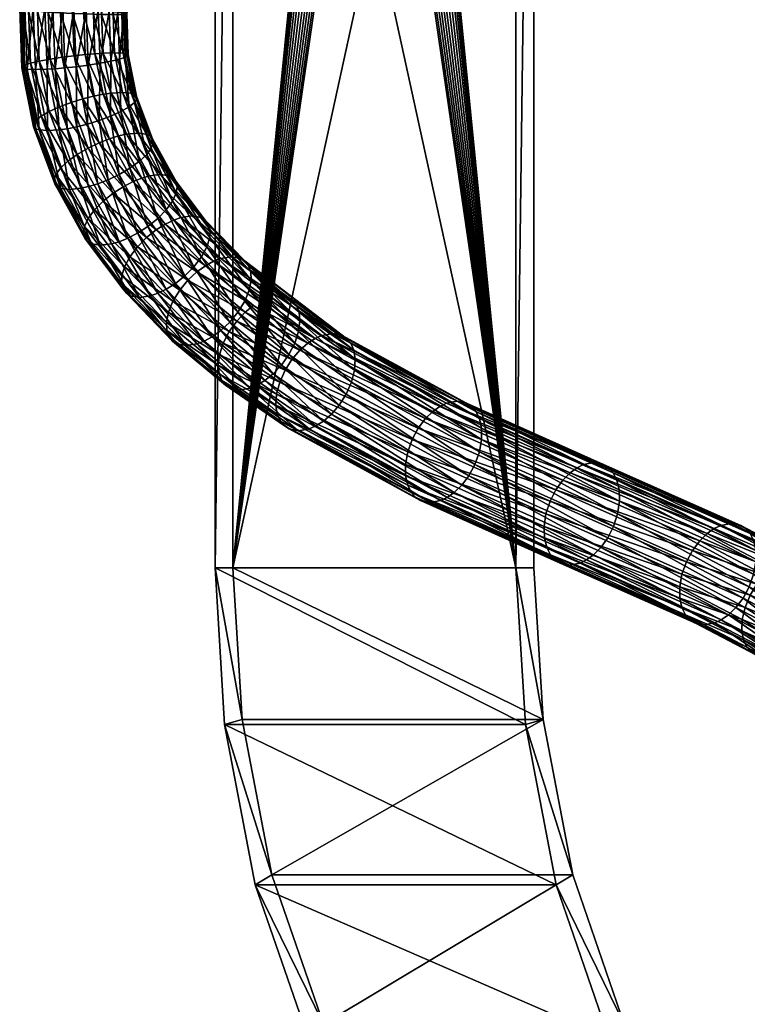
# Model space of a CAD drawing. Header units: centimetres. Extents: x 4.7 to 25.7, y -10.6 to 65.8.
# Tile 55 of 256: x 6.4 to 9.1, y -6.5 to -2.9. Entities that reach past the tile are written whole.
import ezdxf

# ---------------------------------------------------------------- set-up
doc = ezdxf.new("R2010")
doc.units = ezdxf.units.CM
doc.layers.add('6547', color=7, linetype='Continuous', true_color=0xe59ad7)
doc.layers.add('6571', color=7, linetype='Continuous', true_color=0x1bb158)

msp = doc.modelspace()

# ---------------------------------------------------------------- meshes
at = {"layer": '6547', "color": 254, "true_color": 0xcad1ee}
mesh = msp.add_polyface(dxfattribs=at)
corners = [(7.0884, 0.2074, 48.789), (8.2068, -4.9126, 47.7894), (7.0884, -4.9126, 48.789), (7.7576, -0.4499, 48.1909), (7.7594, -0.4226, 48.1893), (7.7516, -0.4778, 48.1963), (7.7412, -0.5047, 48.2055), (7.7267, -0.5287, 48.2185), (7.7088, -0.5481, 48.2345), (7.6888, -0.5621, 48.2524), (7.668, -0.5701, 48.271), (7.6476, -0.5726, 48.2892), (7.6273, -0.5701, 48.3074), (7.6064, -0.5621, 48.326), (7.5864, -0.5481, 48.3439), (7.5685, -0.5287, 48.3599), (8.2734, 0.2074, 47.864), (7.1551, -4.9126, 48.8636), (8.2734, -4.9126, 47.864), (7.6103, -0.4778, 48.4567), (7.6043, -0.4499, 48.4621), (7.6206, -0.5047, 48.4474), (7.6352, -0.5287, 48.4345), (7.6531, -0.5481, 48.4185), (7.6731, -0.5621, 48.4006), (7.6939, -0.5701, 48.382), (7.7143, -0.5726, 48.3638), (7.7346, -0.5701, 48.3456), (7.7554, -0.5621, 48.327), (7.7754, -0.5481, 48.3091), (7.7933, -0.5287, 48.2931), (8.2424, -5.4949, 47.8292), (8.3079, -5.4767, 47.9026), (8.4185, -6.0537, 48.0263), (8.2068, -4.9126, 47.7894), (8.2734, -4.9126, 47.864), (8.2734, 0.2074, 47.864), (7.1895, -5.4767, 48.9022), (7.124, -5.4949, 48.8288), (7.3001, -6.0537, 49.0259), (7.0884, -4.9126, 48.789), (7.1551, -4.9126, 48.8636), (7.1551, 0.2074, 48.8636), (8.2424, -5.4949, 47.8292), (7.0884, -4.9126, 48.789), (8.2068, -4.9126, 47.7894), (7.124, -5.4949, 48.8288), (8.3565, -6.0905, 47.9569), (7.1551, -4.9126, 48.8636), (8.3079, -5.4767, 47.9026), (8.2734, -4.9126, 47.864), (7.1895, -5.4767, 48.9022), (7.3001, -6.0537, 49.0259)]
mesh.append_faces([[corners[k] for k in face] for face in [(0, 1, 2), (1, 3, 4), (1, 5, 3), (1, 6, 5), (1, 7, 6), (1, 8, 7), (1, 9, 8), (1, 10, 9), (1, 11, 10), (1, 12, 11), (1, 13, 12), (1, 14, 13), (1, 15, 14), (16, 17, 18), (17, 19, 20), (17, 21, 19), (17, 22, 21), (17, 23, 22), (17, 24, 23), (17, 25, 24), (17, 26, 25), (17, 27, 26), (17, 28, 27), (17, 29, 28), (17, 30, 29), (31, 32, 33), (34, 32, 31), (34, 35, 32), (34, 36, 35), (37, 38, 39), (37, 40, 38), (41, 40, 37), (42, 40, 41), (43, 44, 45), (46, 43, 47), (44, 43, 46), (48, 49, 50), (49, 51, 52), (49, 48, 51)]], dxfattribs={"color": 254})
mesh = msp.add_polyface(dxfattribs=at)
corners = [(8.2068, -4.9126, 47.7894), (7.7576, -0.3953, 48.1909), (8.2068, 0.2074, 47.7894), (7.7594, -0.4226, 48.1893), (7.0884, 0.2074, 48.789), (7.5685, -0.5287, 48.3599), (7.1551, -4.9126, 48.8636), (7.6043, -0.3953, 48.4621), (7.1551, 0.2074, 48.8636), (7.6024, -0.4226, 48.4637), (7.6043, -0.4499, 48.4621), (8.2734, 0.2074, 47.864), (7.7933, -0.5287, 48.2931), (8.2734, 0.2074, 47.864), (8.2068, -4.9126, 47.7894), (8.2068, 0.2074, 47.7894), (7.0884, -4.9126, 48.789), (7.1551, 0.2074, 48.8636), (7.0884, 0.2074, 48.789), (11.0919, -1.355, 47.9321), (10.9387, -1.194, 47.8204), (10.9264, -1.1991, 47.8329), (10.8935, -1.1736, 47.9383), (11.0427, -1.2997, 48.0383), (11.0535, -1.3243, 48.0342), (11.0801, -1.3575, 47.9472), (10.915, -1.202, 47.8483), (11.0696, -1.357, 47.9644), (10.9051, -1.202, 47.8659), (11.0613, -1.353, 47.9828), (10.8977, -1.1989, 47.8848), (11.0557, -1.3459, 48.0013), (10.8932, -1.1928, 47.904), (11.0532, -1.336, 48.0187), (10.8919, -1.1841, 47.9221), (10.8853, -1.2707, 47.7765), (11.0823, -1.4228, 47.8548), (11.0575, -1.4329, 47.8797), (10.9098, -1.2603, 47.7514), (10.8195, -1.2196, 47.9873), (10.9727, -1.3342, 48.1009), (10.8208, -1.1897, 48.0107), (10.9807, -1.3715, 48.0839), (11.1311, -1.4633, 48.2068), (10.98, -1.3949, 48.053), (10.8162, -1.2407, 47.9549), (11.1485, -1.53, 48.167), (10.9851, -1.4146, 48.0182), (10.8188, -1.258, 47.9186), (10.9962, -1.4289, 47.9812), (10.8277, -1.2703, 47.8803), (11.0129, -1.4368, 47.9444), (10.8426, -1.2765, 47.8424), (11.0339, -1.438, 47.9099), (10.8623, -1.2764, 47.8071), (10.9217, -0.981, 48.2387), (10.9727, -1.3342, 48.1009), (11.1311, -1.4633, 48.2068)]
mesh.append_faces([[corners[k] for k in face] for face in [(0, 1, 2), (0, 3, 1), (4, 5, 0), (6, 7, 8), (6, 9, 7), (6, 10, 9), (11, 12, 6), (13, 14, 15), (16, 17, 18), (19, 20, 21), (22, 23, 24), (21, 25, 19), (25, 21, 26), (26, 27, 25), (27, 26, 28), (28, 29, 27), (29, 28, 30), (30, 31, 29), (32, 33, 31), (34, 24, 33), (35, 36, 37), (35, 38, 36), (39, 40, 41), (42, 40, 39), (42, 43, 40), (39, 44, 42), (44, 39, 45), (46, 42, 44), (45, 47, 44), (47, 45, 48), (48, 49, 47), (49, 48, 50), (50, 51, 49), (51, 50, 52), (52, 53, 51), (53, 52, 54), (54, 37, 53), (37, 54, 35), (55, 56, 57)]], dxfattribs={"color": 254})
mesh = msp.add_polyface(dxfattribs=at)
corners = [(9.1724, -7.591, 48.8697), (9.2088, -7.5073, 48.9105), (9.5789, -7.7949, 49.3245), (8.8314, -7.1753, 48.4882), (8.8785, -7.1046, 48.5409), (8.5544, -6.6637, 48.1783), (8.6102, -6.6089, 48.2407), (8.3565, -6.0905, 47.9569), (8.4185, -6.0537, 48.0263), (8.2424, -5.4949, 47.8292), (11.1215, -7.1046, 53.3014), (11.1686, -7.1753, 53.3541), (11.3898, -6.6089, 53.6016), (10.8276, -7.591, 52.9726), (10.7912, -7.5073, 52.9318), (10.4457, -7.8879, 52.5452), (8.0904, -7.5073, 49.9101), (8.054, -7.591, 49.8693), (8.4605, -7.7949, 50.3241), (7.713, -7.1753, 49.4878), (7.7601, -7.1046, 49.5405), (7.436, -6.6637, 49.1779), (7.4918, -6.6089, 49.2403), (7.2381, -6.0905, 48.9565), (7.3001, -6.0537, 49.0259), (7.124, -5.4949, 48.8288), (8.054, -7.591, 49.8693), (9.1724, -7.591, 48.8697), (9.5543, -7.8879, 49.2971), (8.8314, -7.1753, 48.4882), (7.713, -7.1753, 49.4878), (7.436, -6.6637, 49.1779), (8.5544, -6.6637, 48.1783), (7.2381, -6.0905, 48.9565), (8.3565, -6.0905, 47.9569), (7.124, -5.4949, 48.8288), (9.2088, -7.5073, 48.9105), (8.4605, -7.7949, 50.3241), (9.5789, -7.7949, 49.3245), (8.0904, -7.5073, 49.9101), (8.8785, -7.1046, 48.5409), (7.7601, -7.1046, 49.5405), (8.6102, -6.6089, 48.2407), (7.4918, -6.6089, 49.2403), (8.4185, -6.0537, 48.0263), (7.3001, -6.0537, 49.0259), (8.3079, -5.4767, 47.9026), (11.5395, -7.7949, 51.5182), (10.4211, -7.7949, 52.5178), (10.7912, -7.5073, 52.9318)]
mesh.append_faces([[corners[k] for k in face] for face in [(0, 1, 2), (3, 1, 0), (3, 4, 1), (5, 4, 3), (5, 6, 4), (7, 6, 5), (7, 8, 6), (9, 8, 7), (10, 11, 12), (10, 13, 11), (14, 13, 10), (14, 15, 13), (16, 17, 18), (16, 19, 17), (20, 19, 16), (20, 21, 19), (22, 21, 20), (22, 23, 21), (24, 23, 22), (24, 25, 23), (26, 27, 28), (26, 29, 27), (30, 29, 26), (31, 29, 30), (31, 32, 29), (33, 32, 31), (33, 34, 32), (35, 34, 33), (36, 37, 38), (36, 39, 37), (40, 39, 36), (40, 41, 39), (42, 41, 40), (42, 43, 41), (44, 43, 42), (44, 45, 43), (46, 45, 44), (47, 48, 49)]], dxfattribs={"color": 254})
at = {"layer": '6571', "color": 254, "true_color": 0xcad1ee}
mesh = msp.add_polyface(dxfattribs=at)
corners = [(6.4122, -2.8307, 54.1423), (6.3892, -3.0587, 54.0878), (6.4206, -3.06, 54.1349), (6.3808, -2.8312, 54.0953), (6.4403, -2.6077, 54.1172), (6.4087, -2.6098, 54.0703), (6.3689, -2.8319, 54.0635), (6.3964, -2.6131, 54.0389), (6.362, -2.8332, 54.0263), (6.3891, -2.6184, 54.002), (6.3628, -2.8349, 53.9844), (6.3891, -2.6259, 53.9608), (6.3734, -2.8372, 53.9403), (6.3988, -2.6359, 53.9176), (6.3952, -2.84, 53.8975), (6.4195, -2.6479, 53.8758), (6.4278, -2.843, 53.8602), (6.4508, -2.661, 53.8396), (6.4685, -2.846, 53.832), (6.4903, -2.6741, 53.8125), (6.5135, -2.8487, 53.8151), (6.5342, -2.686, 53.7967), (6.5585, -2.851, 53.8095), (6.5782, -2.696, 53.7919), (6.6002, -2.8528, 53.8134), (6.6192, -2.7036, 53.7964), (6.3771, -3.0568, 54.0562), (6.3701, -3.0538, 54.0191), (6.3707, -3.0493, 53.9774), (6.381, -3.0435, 53.9336), (6.4025, -3.0365, 53.8911), (6.4346, -3.0288, 53.8542), (6.4749, -3.0211, 53.8264), (6.5196, -3.0141, 53.8098), (6.5643, -3.0083, 53.8044), (6.6057, -3.0039, 53.8085), (6.5966, -3.1689, 53.7755), (6.4122, -2.8307, 54.1423), (6.4555, -2.8312, 54.1788), (6.4833, -2.6098, 54.1538), (6.4206, -3.06, 54.1349), (6.4638, -3.0587, 54.1714), (6.634, -2.6358, 54.1808), (6.5636, -2.8349, 54.2091), (6.6086, -2.8371, 54.2035), (6.5899, -2.6259, 54.1856), (6.5219, -2.8331, 54.2052), (6.549, -2.6183, 54.181), (6.4857, -2.8319, 54.1942), (6.5132, -2.6131, 54.1696), (6.5715, -3.0493, 54.2022), (6.6162, -3.0434, 54.1968), (6.53, -3.0537, 54.198), (6.4939, -3.0568, 54.1869)]
mesh.append_faces([[corners[k] for k in face] for face in [(0, 1, 2), (0, 3, 1), (4, 3, 0), (5, 6, 3), (7, 8, 6), (9, 10, 8), (11, 12, 10), (13, 14, 12), (15, 16, 14), (17, 18, 16), (19, 20, 18), (21, 22, 20), (22, 21, 23), (23, 24, 22), (24, 23, 25), (3, 26, 1), (26, 3, 6), (6, 27, 26), (27, 6, 8), (8, 28, 27), (28, 8, 10), (10, 29, 28), (29, 10, 12), (12, 30, 29), (30, 12, 14), (14, 31, 30), (31, 14, 16), (16, 32, 31), (32, 16, 18), (18, 33, 32), (33, 18, 20), (20, 34, 33), (34, 20, 22), (22, 35, 34), (35, 22, 24), (36, 33, 34), (37, 38, 39), (40, 38, 37), (40, 41, 38), (42, 43, 44), (45, 46, 43), (47, 48, 46), (49, 38, 48), (44, 50, 51), (50, 44, 43), (43, 52, 50), (52, 43, 46), (46, 53, 52), (53, 46, 48), (48, 41, 53), (41, 48, 38)]], dxfattribs={"color": 254})
mesh = msp.add_polyface(dxfattribs=at)
corners = [(6.6719, -2.9989, 53.8352), (6.7151, -2.9976, 53.8717), (6.7447, -3.1445, 53.8452), (6.6666, -2.8547, 53.8399), (6.7099, -2.8552, 53.8763), (6.6848, -2.7121, 53.8236), (6.7279, -2.7142, 53.8602), (6.6192, -2.7036, 53.7964), (6.6365, -2.854, 53.8244), (6.6002, -2.8528, 53.8134), (6.6549, -2.7088, 53.8079), (6.6369, -3.1587, 53.7807), (6.5643, -3.0083, 53.8044), (6.6057, -3.0039, 53.8085), (6.6418, -3.0008, 53.8197), (6.6722, -3.1517, 53.7925), (6.7018, -3.1473, 53.8085), (6.7151, -2.9976, 53.8717), (6.7465, -2.9988, 53.9187), (6.7765, -3.1473, 53.892), (6.7099, -2.8552, 53.8763), (6.7413, -2.8547, 53.9234), (6.7279, -2.7142, 53.8602), (6.7594, -2.7121, 53.9071), (6.7533, -2.8539, 53.9551), (6.7717, -2.7088, 53.9386), (6.7601, -2.8527, 53.9924), (6.7791, -2.7035, 53.9754), (6.7593, -2.851, 54.0342), (6.779, -2.6959, 54.0166), (6.7487, -2.8487, 54.0783), (6.7693, -2.686, 54.0598), (6.7269, -2.8459, 54.1211), (6.7486, -2.674, 54.1016), (6.6943, -2.8429, 54.1585), (6.7173, -2.6609, 54.1378), (6.6536, -2.8399, 54.1866), (6.6778, -2.6478, 54.1649), (6.6086, -2.8371, 54.2035), (6.7586, -3.0007, 53.9504), (6.7656, -3.0038, 53.9875), (6.789, -3.1516, 53.9232), (6.7968, -3.1587, 53.9596), (6.7651, -3.0083, 54.0291), (6.7547, -3.0141, 54.0729), (6.7974, -3.1688, 54.0003), (6.7333, -3.0211, 54.1154), (6.7011, -3.0288, 54.1524), (6.6608, -3.0364, 54.1802), (6.6162, -3.0434, 54.1968)]
mesh.append_faces([[corners[k] for k in face] for face in [(0, 1, 2), (3, 1, 0), (3, 4, 1), (5, 4, 3), (5, 6, 4), (7, 8, 9), (8, 7, 10), (10, 3, 8), (3, 10, 5), (11, 12, 13), (9, 14, 13), (14, 9, 8), (8, 0, 14), (0, 8, 3), (15, 13, 14), (16, 14, 0), (17, 18, 19), (20, 18, 17), (20, 21, 18), (22, 21, 20), (22, 23, 21), (23, 24, 21), (24, 23, 25), (25, 26, 24), (26, 25, 27), (27, 28, 26), (28, 27, 29), (29, 30, 28), (30, 29, 31), (31, 32, 30), (33, 34, 32), (35, 36, 34), (37, 38, 36), (21, 39, 18), (39, 21, 24), (24, 40, 39), (40, 24, 26), (41, 18, 39), (42, 39, 40), (26, 43, 40), (43, 26, 28), (28, 44, 43), (44, 28, 30), (45, 40, 43), (30, 46, 44), (46, 30, 32), (32, 47, 46), (47, 32, 34), (34, 48, 47), (48, 34, 36), (36, 49, 48), (49, 36, 38)]], dxfattribs={"color": 254})
mesh = msp.add_polyface(dxfattribs=at)
corners = [(6.7586, -3.3003, 53.7578), (6.801, -3.2961, 53.795), (6.8862, -3.4502, 53.7189), (6.7018, -3.1473, 53.8085), (6.7447, -3.1445, 53.8452), (6.6719, -2.9989, 53.8352), (6.5966, -3.1689, 53.7755), (6.6956, -3.3171, 53.7283), (6.6571, -3.332, 53.7216), (6.7837, -3.4765, 53.6495), (6.6418, -3.0008, 53.8197), (6.6722, -3.1517, 53.7925), (6.6369, -3.1587, 53.7807), (6.7297, -3.3067, 53.7412), (6.8164, -3.4635, 53.6637), (6.8444, -3.4554, 53.6812), (6.801, -3.2961, 53.795), (6.8332, -3.3003, 53.8413), (6.919, -3.4554, 53.7647), (6.7447, -3.1445, 53.8452), (6.7765, -3.1473, 53.892), (6.7151, -2.9976, 53.8717), (6.7465, -2.9988, 53.9187), (6.789, -3.1516, 53.9232), (6.7586, -3.0007, 53.9504), (6.7968, -3.1587, 53.9596), (6.8465, -3.3067, 53.8719), (6.8555, -3.317, 53.9072), (6.9332, -3.4634, 53.7944), (6.9437, -3.4764, 53.8285), (6.7656, -3.0038, 53.9875), (6.7974, -3.1688, 54.0003), (6.7651, -3.0083, 54.0291), (6.7885, -3.1821, 54.0428), (6.7547, -3.0141, 54.0729), (6.7689, -3.1981, 54.0837), (6.7333, -3.0211, 54.1154), (6.7386, -3.2156, 54.1189), (6.7011, -3.0288, 54.1524), (6.8579, -3.332, 53.9463), (6.8513, -3.3515, 53.9867), (6.9481, -3.4952, 53.8657), (6.8344, -3.375, 54.0252), (6.8072, -3.4008, 54.0577), (6.7002, -3.2331, 54.145), (6.6608, -3.0364, 54.1802), (6.6574, -3.2491, 54.16), (6.6162, -3.0434, 54.1968), (6.7718, -3.4266, 54.0811), (6.7317, -3.4501, 54.0936), (6.6908, -3.4696, 54.0956), (6.6142, -3.2624, 54.1641)]
mesh.append_faces([[corners[k] for k in face] for face in [(0, 1, 2), (3, 1, 0), (3, 4, 1), (5, 4, 3), (6, 7, 8), (9, 8, 7), (10, 3, 11), (12, 13, 7), (13, 12, 11), (11, 0, 13), (0, 11, 3), (14, 7, 13), (15, 13, 0), (16, 17, 18), (19, 17, 16), (19, 20, 17), (21, 20, 19), (22, 23, 20), (24, 25, 23), (20, 26, 17), (26, 20, 23), (23, 27, 26), (27, 23, 25), (28, 17, 26), (29, 26, 27), (30, 31, 25), (32, 33, 31), (33, 32, 34), (34, 35, 33), (35, 34, 36), (36, 37, 35), (37, 36, 38), (25, 39, 27), (39, 25, 31), (31, 40, 39), (40, 31, 33), (41, 27, 39), (33, 42, 40), (42, 33, 35), (35, 43, 42), (43, 35, 37), (38, 44, 37), (44, 38, 45), (45, 46, 44), (46, 45, 47), (37, 48, 43), (48, 37, 44), (44, 49, 48), (49, 44, 46), (46, 50, 49), (50, 46, 51)]], dxfattribs={"color": 254})
mesh = msp.add_polyface(dxfattribs=at)
corners = [(6.466, -3.2868, 54.0944), (6.4343, -3.284, 54.0476), (6.5146, -3.5014, 53.9759), (6.4206, -3.06, 54.1349), (6.3892, -3.0587, 54.0878), (6.4217, -3.2796, 54.0164), (6.3771, -3.0568, 54.0562), (6.4139, -3.2726, 53.98), (6.3701, -3.0538, 54.0191), (6.5013, -3.495, 53.9453), (6.4923, -3.4846, 53.91), (6.4133, -3.2625, 53.9393), (6.3707, -3.0493, 53.9774), (6.4222, -3.2492, 53.8968), (6.381, -3.0435, 53.9336), (6.4419, -3.2332, 53.8559), (6.4025, -3.0365, 53.8911), (6.4721, -3.2157, 53.8207), (6.4346, -3.0288, 53.8542), (6.49, -3.4697, 53.8709), (6.4965, -3.4501, 53.8304), (6.5135, -3.4266, 53.792), (6.5407, -3.4009, 53.7595), (6.5105, -3.1982, 53.7946), (6.4749, -3.0211, 53.8264), (6.5534, -3.1822, 53.7796), (6.5196, -3.0141, 53.8098), (6.5966, -3.1689, 53.7755), (6.5643, -3.0083, 53.8044), (6.6369, -3.1587, 53.7807), (6.576, -3.3751, 53.7361), (6.6161, -3.3516, 53.7236), (6.6571, -3.332, 53.7216), (6.6956, -3.3171, 53.7283), (6.6057, -3.0039, 53.8085), (6.6722, -3.1517, 53.7925), (6.466, -3.2868, 54.0944), (6.4638, -3.0587, 54.1714), (6.4206, -3.06, 54.1349), (6.5089, -3.284, 54.1311), (6.5469, -3.5055, 54.0222), (6.6162, -3.0434, 54.1968), (6.6142, -3.2624, 54.1641), (6.6574, -3.2491, 54.16), (6.5715, -3.0493, 54.2022), (6.5739, -3.2726, 54.1589), (6.53, -3.0537, 54.198), (6.6522, -3.4846, 54.0889), (6.5385, -3.2796, 54.1471), (6.4939, -3.0568, 54.1869), (6.6181, -3.4949, 54.076), (6.5893, -3.5013, 54.0594)]
mesh.append_faces([[corners[k] for k in face] for face in [(0, 1, 2), (3, 1, 0), (3, 4, 1), (4, 5, 1), (5, 4, 6), (6, 7, 5), (7, 6, 8), (9, 1, 5), (10, 5, 7), (8, 11, 7), (11, 8, 12), (12, 13, 11), (13, 12, 14), (14, 15, 13), (15, 14, 16), (16, 17, 15), (17, 16, 18), (19, 7, 11), (20, 11, 13), (13, 21, 20), (21, 13, 15), (15, 22, 21), (22, 15, 17), (18, 23, 17), (23, 18, 24), (24, 25, 23), (25, 24, 26), (26, 27, 25), (28, 29, 27), (17, 30, 22), (30, 17, 23), (23, 31, 30), (31, 23, 25), (25, 32, 31), (32, 25, 27), (33, 27, 29), (34, 35, 29), (36, 37, 38), (36, 39, 37), (40, 39, 36), (41, 42, 43), (42, 41, 44), (44, 45, 42), (45, 44, 46), (47, 42, 45), (46, 48, 45), (48, 46, 49), (49, 39, 48), (39, 49, 37), (50, 45, 48), (51, 48, 39)]], dxfattribs={"color": 254})
mesh = msp.add_polyface(dxfattribs=at)
corners = [(6.7586, -3.3003, 53.7578), (6.8862, -3.4502, 53.7189), (6.8444, -3.4554, 53.6812), (6.5469, -3.5055, 54.0222), (6.5146, -3.5014, 53.9759), (6.6287, -3.7079, 53.874), (6.466, -3.2868, 54.0944), (6.4343, -3.284, 54.0476), (6.5013, -3.495, 53.9453), (6.4217, -3.2796, 54.0164), (6.4923, -3.4846, 53.91), (6.6145, -3.6999, 53.8443), (6.604, -3.6869, 53.8102), (6.4139, -3.2726, 53.98), (6.49, -3.4697, 53.8709), (6.4133, -3.2625, 53.9393), (6.4965, -3.4501, 53.8304), (6.5996, -3.6682, 53.773), (6.6034, -3.6436, 53.735), (6.617, -3.6141, 53.6995), (6.5135, -3.4266, 53.792), (6.6406, -3.5817, 53.6702), (6.5407, -3.4009, 53.7595), (6.6723, -3.5493, 53.6501), (6.576, -3.3751, 53.7361), (6.7091, -3.5198, 53.6405), (6.6161, -3.3516, 53.7236), (6.7473, -3.4952, 53.6409), (6.6571, -3.332, 53.7216), (6.7837, -3.4765, 53.6495), (6.6956, -3.3171, 53.7283), (6.8164, -3.4635, 53.6637), (6.7297, -3.3067, 53.7412), (6.8335, -3.6843, 53.5294), (6.8689, -3.656, 53.5323), (6.9033, -3.6345, 53.5427), (6.9346, -3.6195, 53.5582), (6.9616, -3.6102, 53.5764), (6.5469, -3.5055, 54.0222), (6.5893, -3.5013, 54.0594), (6.5089, -3.284, 54.1311), (6.6615, -3.7132, 53.9198), (6.801, -3.2961, 53.795), (6.919, -3.4554, 53.7647), (6.8862, -3.4502, 53.7189), (6.9443, -3.5198, 53.9037), (6.8579, -3.332, 53.9463), (6.8513, -3.3515, 53.9867), (6.9307, -3.5493, 53.9392), (6.8344, -3.375, 54.0252), (6.9071, -3.5816, 53.9685), (6.8072, -3.4008, 54.0577), (6.8754, -3.614, 53.9886), (6.7718, -3.4266, 54.0811), (6.8386, -3.6435, 53.9982), (6.7317, -3.4501, 54.0936), (6.6142, -3.2624, 54.1641), (6.6522, -3.4846, 54.0889), (6.6908, -3.4696, 54.0956), (6.8004, -3.6681, 53.9977), (6.7639, -3.6869, 53.9892), (6.5739, -3.2726, 54.1589), (6.6181, -3.4949, 54.076), (6.5385, -3.2796, 54.1471), (6.7313, -3.6999, 53.975), (6.7033, -3.7079, 53.9575)]
mesh.append_faces([[corners[k] for k in face] for face in [(0, 1, 2), (3, 4, 5), (6, 4, 3), (7, 8, 4), (9, 10, 8), (11, 4, 8), (12, 8, 10), (13, 14, 10), (15, 16, 14), (17, 10, 14), (14, 18, 17), (18, 14, 16), (16, 19, 18), (19, 16, 20), (20, 21, 19), (21, 20, 22), (22, 23, 21), (23, 22, 24), (24, 25, 23), (25, 24, 26), (26, 27, 25), (27, 26, 28), (28, 29, 27), (30, 31, 29), (32, 2, 31), (33, 23, 25), (34, 25, 27), (27, 35, 34), (35, 27, 29), (29, 36, 35), (36, 29, 31), (37, 31, 2), (38, 39, 40), (41, 39, 38), (42, 43, 44), (45, 46, 47), (48, 47, 49), (50, 49, 51), (51, 52, 50), (52, 51, 53), (53, 54, 52), (54, 53, 55), (56, 57, 58), (55, 59, 54), (59, 55, 58), (58, 60, 59), (60, 58, 57), (61, 62, 57), (63, 39, 62), (64, 57, 62), (65, 62, 39)]], dxfattribs={"color": 254})
mesh = msp.add_polyface(dxfattribs=at)
corners = [(6.9616, -3.6102, 53.5764), (7.1502, -3.7559, 53.483), (7.1095, -3.7625, 53.4443), (7.0028, -3.6042, 53.6147), (6.8444, -3.4554, 53.6812), (6.8862, -3.4502, 53.7189), (6.7999, -3.7183, 53.5361), (6.9877, -3.8433, 53.3916), (6.957, -3.8803, 53.3957), (6.8335, -3.6843, 53.5294), (7.0207, -3.8124, 53.3967), (6.8689, -3.656, 53.5323), (7.0533, -3.7889, 53.4087), (6.9033, -3.6345, 53.5427), (6.8164, -3.4635, 53.6637), (6.9346, -3.6195, 53.5582), (7.0832, -3.7726, 53.4254), (7.0028, -3.6042, 53.6147), (7.1841, -3.7625, 53.5278), (7.1502, -3.7559, 53.483), (7.0363, -3.6102, 53.6599), (6.8862, -3.4502, 53.7189), (6.919, -3.4554, 53.7647), (6.8332, -3.3003, 53.8413), (6.9332, -3.4634, 53.7944), (6.8465, -3.3067, 53.8719), (6.9437, -3.4764, 53.8285), (6.8555, -3.317, 53.9072), (6.9481, -3.4952, 53.8657), (6.8579, -3.332, 53.9463), (6.9443, -3.5198, 53.9037), (6.8513, -3.3515, 53.9867), (6.9307, -3.5493, 53.9392), (6.8344, -3.375, 54.0252), (6.9071, -3.5816, 53.9685), (7.0514, -3.6195, 53.6889), (7.0632, -3.6344, 53.7217), (7.2, -3.7725, 53.556), (7.2132, -3.7889, 53.5877), (7.0698, -3.656, 53.757), (7.0687, -3.6843, 53.7926), (7.2215, -3.8124, 53.6214), (7.2229, -3.8432, 53.6548), (7.0583, -3.7183, 53.8252), (7.0383, -3.7555, 53.8513), (7.2154, -3.8803, 53.6848), (7.1986, -3.9209, 53.7081), (7.0101, -3.7928, 53.8682), (6.8754, -3.614, 53.9886), (6.9766, -3.8268, 53.8749), (6.8386, -3.6435, 53.9982), (6.9411, -3.8551, 53.872)]
mesh.append_faces([[corners[k] for k in face] for face in [(0, 1, 2), (0, 3, 1), (4, 3, 0), (4, 5, 3), (6, 7, 8), (9, 10, 7), (10, 9, 11), (11, 12, 10), (12, 11, 13), (14, 0, 15), (13, 16, 12), (16, 13, 15), (15, 2, 16), (2, 15, 0), (17, 18, 19), (17, 20, 18), (21, 20, 17), (21, 22, 20), (23, 24, 22), (25, 26, 24), (27, 28, 26), (29, 30, 28), (31, 32, 30), (33, 34, 32), (22, 35, 20), (35, 22, 24), (24, 36, 35), (36, 24, 26), (20, 37, 18), (37, 20, 35), (35, 38, 37), (38, 35, 36), (26, 39, 36), (39, 26, 28), (28, 40, 39), (40, 28, 30), (36, 41, 38), (41, 36, 39), (39, 42, 41), (42, 39, 40), (30, 43, 40), (43, 30, 32), (32, 44, 43), (44, 32, 34), (40, 45, 42), (45, 40, 43), (46, 43, 44), (34, 47, 44), (47, 34, 48), (48, 49, 47), (49, 48, 50), (50, 51, 49)]], dxfattribs={"color": 254})
mesh = msp.add_polyface(dxfattribs=at)
corners = [(6.8072, -3.9069, 53.7896), (6.7738, -3.9009, 53.7443), (6.9465, -4.0794, 53.5901), (6.6615, -3.7132, 53.9198), (6.6287, -3.7079, 53.874), (6.5469, -3.5055, 54.0222), (6.5146, -3.5014, 53.9759), (6.6145, -3.6999, 53.8443), (6.5013, -3.495, 53.9453), (6.604, -3.6869, 53.8102), (6.4923, -3.4846, 53.91), (6.5996, -3.6682, 53.773), (6.7587, -3.8916, 53.7154), (6.7468, -3.8767, 53.6826), (6.9306, -4.0693, 53.5618), (6.9174, -4.053, 53.5302), (6.7403, -3.8551, 53.6473), (6.7414, -3.8268, 53.6117), (6.6034, -3.6436, 53.735), (6.9091, -4.0295, 53.4965), (6.9078, -3.9986, 53.4631), (6.7518, -3.7928, 53.5791), (6.617, -3.6141, 53.6995), (6.7718, -3.7556, 53.553), (6.6406, -3.5817, 53.6702), (6.9152, -3.9616, 53.4331), (6.932, -3.921, 53.4098), (6.7999, -3.7183, 53.5361), (6.6723, -3.5493, 53.6501), (6.8335, -3.6843, 53.5294), (6.957, -3.8803, 53.3957), (6.9877, -3.8433, 53.3916), (6.7091, -3.5198, 53.6405), (6.8689, -3.656, 53.5323), (6.6615, -3.7132, 53.9198), (6.7033, -3.7079, 53.9575), (6.5893, -3.5013, 54.0594), (6.8072, -3.9069, 53.7896), (6.8484, -3.9009, 53.8279), (6.9804, -4.086, 53.6348), (6.6522, -3.4846, 54.0889), (6.7313, -3.6999, 53.975), (6.7639, -3.6869, 53.9892), (6.6181, -3.4949, 54.076), (6.9411, -3.8551, 53.872), (6.8386, -3.6435, 53.9982), (6.8004, -3.6681, 53.9977), (6.9067, -3.8766, 53.8616), (6.8755, -3.8916, 53.8461)]
mesh.append_faces([[corners[k] for k in face] for face in [(0, 1, 2), (3, 1, 0), (3, 4, 1), (5, 4, 3), (6, 7, 4), (8, 9, 7), (10, 11, 9), (4, 12, 1), (12, 4, 7), (7, 13, 12), (13, 7, 9), (1, 14, 2), (14, 1, 12), (12, 15, 14), (15, 12, 13), (9, 16, 13), (16, 9, 11), (11, 17, 16), (17, 11, 18), (13, 19, 15), (19, 13, 16), (16, 20, 19), (20, 16, 17), (18, 21, 17), (21, 18, 22), (22, 23, 21), (23, 22, 24), (17, 25, 20), (25, 17, 21), (21, 26, 25), (26, 21, 23), (24, 27, 23), (27, 24, 28), (28, 29, 27), (23, 30, 26), (30, 23, 27), (31, 27, 29), (32, 33, 29), (34, 35, 36), (37, 35, 34), (37, 38, 35), (39, 38, 37), (40, 41, 42), (43, 35, 41), (44, 45, 46), (46, 47, 44), (47, 46, 42), (42, 48, 47), (48, 42, 41), (41, 38, 48), (38, 41, 35)]], dxfattribs={"color": 254})
mesh = msp.add_polyface(dxfattribs=at)
corners = [(7.1095, -3.7625, 53.4443), (7.5258, -4.0414, 53.1475), (7.4859, -4.0486, 53.108), (7.1502, -3.7559, 53.483), (6.8072, -3.9069, 53.7896), (6.9465, -4.0794, 53.5901), (6.9804, -4.086, 53.6348), (7.1047, -4.1198, 53.2638), (6.9078, -3.9986, 53.4631), (6.9152, -3.9616, 53.4331), (7.1187, -4.0769, 53.2431), (6.932, -3.921, 53.4098), (7.1409, -4.034, 53.2315), (6.957, -3.8803, 53.3957), (7.1689, -3.9948, 53.2297), (6.9877, -3.8433, 53.3916), (7.1999, -3.9622, 53.2366), (7.0207, -3.8124, 53.3967), (7.2308, -3.9374, 53.2501), (7.0533, -3.7889, 53.4087), (7.4609, -4.0597, 53.0879), (7.0832, -3.7726, 53.4254), (7.4331, -4.0776, 53.0694), (7.4036, -4.1034, 53.0546), (6.9804, -4.086, 53.6348), (7.0211, -4.0794, 53.6736), (6.8484, -3.9009, 53.8279), (7.1502, -3.7559, 53.483), (7.5605, -4.0486, 53.1915), (7.5258, -4.0414, 53.1475), (7.1841, -3.7625, 53.5278), (7.5777, -4.0597, 53.2186), (7.2, -3.7725, 53.556), (7.593, -4.0775, 53.2483), (7.3907, -3.9374, 53.4291), (7.2132, -3.7889, 53.5877), (7.4007, -3.9622, 53.4613), (7.2215, -3.8124, 53.6214), (7.6044, -4.1033, 53.2793), (7.0583, -3.7183, 53.8252), (7.1986, -3.9209, 53.7081), (7.2154, -3.8803, 53.6848), (7.4041, -3.9948, 53.4928), (7.2229, -3.8432, 53.6548), (7.3992, -4.0339, 53.5205), (7.3852, -4.0768, 53.5413), (7.0383, -3.7555, 53.8513), (7.1736, -3.9615, 53.7222), (7.0101, -3.7928, 53.8682), (7.1429, -3.9986, 53.7262), (6.9766, -3.8268, 53.8749), (7.1099, -4.0294, 53.7212), (6.9411, -3.8551, 53.872), (7.0774, -4.053, 53.7091), (6.9067, -3.8766, 53.8616), (7.363, -4.1197, 53.5529), (7.0474, -4.0693, 53.6925), (6.8755, -3.8916, 53.8461)]
mesh.append_faces([[corners[k] for k in face] for face in [(0, 1, 2), (0, 3, 1), (4, 5, 6), (7, 8, 9), (10, 9, 11), (11, 12, 10), (12, 11, 13), (13, 14, 12), (14, 13, 15), (15, 16, 14), (16, 15, 17), (17, 18, 16), (18, 17, 19), (20, 18, 19), (20, 19, 21), (22, 16, 18), (18, 20, 22), (23, 14, 16), (21, 2, 20), (2, 21, 0), (24, 25, 26), (27, 28, 29), (27, 30, 28), (30, 31, 28), (31, 30, 32), (32, 33, 31), (32, 34, 33), (35, 36, 34), (36, 35, 37), (38, 34, 36), (34, 32, 35), (39, 40, 41), (37, 42, 36), (42, 37, 43), (43, 44, 42), (44, 43, 41), (41, 45, 44), (45, 41, 40), (46, 47, 40), (47, 46, 48), (48, 49, 47), (49, 48, 50), (50, 51, 49), (51, 50, 52), (52, 53, 51), (53, 52, 54), (55, 40, 47), (54, 56, 53), (56, 54, 57), (57, 25, 56), (25, 57, 26)]], dxfattribs={"color": 254})
mesh = msp.add_polyface(dxfattribs=at)
corners = [(7.1784, -4.2512, 53.4579), (7.3638, -4.3959, 53.2172), (7.3986, -4.4032, 53.2612), (7.1441, -4.2442, 53.4135), (6.9804, -4.086, 53.6348), (6.9465, -4.0794, 53.5901), (7.1275, -4.2335, 53.3859), (6.9306, -4.0693, 53.5618), (7.1132, -4.2163, 53.3553), (6.9174, -4.053, 53.5302), (7.3466, -4.3849, 53.1901), (7.3313, -4.367, 53.1604), (7.1032, -4.1915, 53.323), (6.9091, -4.0295, 53.4965), (7.0998, -4.1589, 53.2915), (6.9078, -3.9986, 53.4631), (7.32, -4.3412, 53.1294), (7.3147, -4.3074, 53.0995), (7.1047, -4.1198, 53.2638), (6.9152, -3.9616, 53.4331), (7.1187, -4.0769, 53.2431), (7.3174, -4.2668, 53.0738), (7.3289, -4.2223, 53.0552), (7.3487, -4.1778, 53.0458), (7.1409, -4.034, 53.2315), (7.3745, -4.1372, 53.046), (7.1689, -3.9948, 53.2297), (7.1999, -3.9622, 53.2366), (7.4331, -4.0776, 53.0694), (7.4036, -4.1034, 53.0546), (7.1784, -4.2512, 53.4579), (7.0211, -4.0794, 53.6736), (6.9804, -4.086, 53.6348), (7.2187, -4.2442, 53.497), (7.3986, -4.4032, 53.2612), (7.4384, -4.3959, 53.3007), (7.1986, -3.9209, 53.7081), (7.363, -4.1197, 53.5529), (7.3852, -4.0768, 53.5413), (7.1736, -3.9615, 53.7222), (7.3349, -4.1588, 53.5547), (7.1429, -3.9986, 53.7262), (7.304, -4.1914, 53.5478), (7.1099, -4.0294, 53.7212), (7.2731, -4.2163, 53.5342), (7.0774, -4.053, 53.7091), (7.4913, -4.367, 53.3393), (7.2443, -4.2335, 53.5166), (7.0474, -4.0693, 53.6925), (7.4634, -4.3849, 53.3208)]
mesh.append_faces([[corners[k] for k in face] for face in [(0, 1, 2), (0, 3, 1), (4, 3, 0), (4, 5, 3), (5, 6, 3), (6, 5, 7), (7, 8, 6), (8, 7, 9), (3, 10, 1), (10, 3, 6), (6, 11, 10), (11, 6, 8), (9, 12, 8), (12, 9, 13), (13, 14, 12), (14, 13, 15), (8, 16, 11), (16, 8, 12), (12, 17, 16), (17, 12, 14), (15, 18, 14), (19, 20, 18), (14, 21, 17), (21, 14, 18), (18, 22, 21), (22, 18, 20), (20, 23, 22), (23, 20, 24), (24, 25, 23), (25, 24, 26), (27, 28, 29), (26, 29, 25), (30, 31, 32), (30, 33, 31), (34, 33, 30), (34, 35, 33), (36, 37, 38), (39, 40, 37), (40, 39, 41), (41, 42, 40), (42, 41, 43), (43, 44, 42), (44, 43, 45), (46, 42, 44), (45, 47, 44), (47, 45, 48), (48, 33, 47), (33, 48, 31), (49, 44, 47), (47, 35, 49), (35, 47, 33)]], dxfattribs={"color": 254})
mesh = msp.add_polyface(dxfattribs=at)
corners = [(7.4859, -4.0486, 53.108), (7.5258, -4.0414, 53.1475), (7.9883, -4.293, 52.7342), (7.3986, -4.4032, 53.2612), (7.8526, -4.6624, 52.7805), (7.8879, -4.6699, 52.824), (7.3638, -4.3959, 53.2172), (7.8346, -4.6509, 52.7541), (7.3466, -4.3849, 53.1901), (7.818, -4.6322, 52.7256), (7.3313, -4.367, 53.1604), (7.8047, -4.6054, 52.6963), (7.32, -4.3412, 53.1294), (7.7969, -4.5702, 52.6687), (7.3147, -4.3074, 53.0995), (7.7965, -4.5279, 52.6456), (7.3174, -4.2668, 53.0738), (7.8048, -4.4815, 52.63), (7.3289, -4.2223, 53.0552), (7.8212, -4.4351, 52.6235), (7.3487, -4.1778, 53.0458), (7.8441, -4.3928, 52.6264), (7.3745, -4.1372, 53.046), (7.8707, -4.3575, 52.6372), (7.4036, -4.1034, 53.0546), (7.8983, -4.3307, 52.6537), (7.4331, -4.0776, 53.0694), (7.9248, -4.312, 52.6734), (7.4609, -4.0597, 53.0879), (7.9489, -4.3005, 52.6943), (7.8879, -4.6699, 52.824), (7.4384, -4.3959, 53.3007), (7.3986, -4.4032, 53.2612), (7.9272, -4.6624, 52.864), (7.5258, -4.0414, 53.1475), (7.5605, -4.0486, 53.1915), (8.0236, -4.3005, 52.7778), (7.3907, -3.9374, 53.4291), (7.6044, -4.1033, 53.2793), (7.593, -4.0775, 53.2483), (7.4007, -3.9622, 53.4613), (7.6097, -4.1371, 53.3092), (7.4041, -3.9948, 53.4928), (7.607, -4.1777, 53.3349), (7.3992, -4.0339, 53.5205), (7.5954, -4.2222, 53.3535), (7.3852, -4.0768, 53.5413), (7.5757, -4.2668, 53.3629), (7.363, -4.1197, 53.5529), (7.5498, -4.3074, 53.3627), (7.3349, -4.1588, 53.5547), (7.5208, -4.3412, 53.3541), (7.304, -4.1914, 53.5478), (7.4913, -4.367, 53.3393), (7.2731, -4.2163, 53.5342), (7.4634, -4.3849, 53.3208), (8.0416, -4.312, 52.8041), (7.5777, -4.0597, 53.2186), (8.0582, -4.3306, 52.8327), (8.0549, -4.5278, 52.9347), (8.032, -4.5701, 52.9318), (8.0055, -4.6053, 52.921), (7.9779, -4.6322, 52.9045), (7.9514, -4.6508, 52.8848)]
mesh.append_faces([[corners[k] for k in face] for face in [(0, 1, 2), (3, 4, 5), (3, 6, 4), (6, 7, 4), (7, 6, 8), (8, 9, 7), (9, 8, 10), (10, 11, 9), (11, 10, 12), (12, 13, 11), (13, 12, 14), (14, 15, 13), (15, 14, 16), (16, 17, 15), (17, 16, 18), (18, 19, 17), (19, 18, 20), (20, 21, 19), (21, 20, 22), (22, 23, 21), (23, 22, 24), (24, 25, 23), (25, 24, 26), (27, 26, 28), (29, 28, 0), (30, 31, 32), (30, 33, 31), (34, 35, 36), (37, 38, 39), (40, 41, 38), (41, 40, 42), (42, 43, 41), (43, 42, 44), (44, 45, 43), (45, 44, 46), (46, 47, 45), (47, 46, 48), (48, 49, 47), (49, 48, 50), (50, 51, 49), (51, 50, 52), (52, 53, 51), (54, 55, 53), (56, 35, 57), (58, 57, 39), (59, 45, 47), (60, 47, 49), (61, 49, 51), (62, 51, 53), (63, 53, 55), (33, 55, 31)]], dxfattribs={"color": 254})
mesh = msp.add_polyface(dxfattribs=at)
corners = [(7.9489, -4.3005, 52.6943), (7.9883, -4.293, 52.7342), (8.4973, -4.5211, 52.2793), (7.4859, -4.0486, 53.108), (7.8879, -4.6699, 52.824), (7.8526, -4.6624, 52.7805), (8.3712, -4.8945, 52.317), (8.3529, -4.8829, 52.2909), (7.8346, -4.6509, 52.7541), (8.3358, -4.8641, 52.2628), (7.818, -4.6322, 52.7256), (8.3218, -4.8369, 52.2342), (7.8047, -4.6054, 52.6963), (8.3131, -4.8013, 52.2074), (7.7969, -4.5702, 52.6687), (8.3117, -4.7585, 52.1853), (7.7965, -4.5279, 52.6456), (8.3187, -4.7116, 52.1707), (7.8048, -4.4815, 52.63), (7.4331, -4.0776, 53.0694), (7.9248, -4.312, 52.6734), (7.8983, -4.3307, 52.6537), (8.334, -4.6647, 52.1653), (7.8212, -4.4351, 52.6235), (8.3557, -4.622, 52.1692), (7.8441, -4.3928, 52.6264), (8.3814, -4.5863, 52.1809), (7.8707, -4.3575, 52.6372), (8.4083, -4.5592, 52.198), (7.4609, -4.0597, 53.0879), (8.4343, -4.5403, 52.2181), (8.4582, -4.5287, 52.2392), (8.4067, -4.9021, 52.3604), (7.9272, -4.6624, 52.864), (7.8879, -4.6699, 52.824), (7.9883, -4.293, 52.7342), (8.0236, -4.3005, 52.7778), (8.5328, -4.5287, 52.3227), (7.5258, -4.0414, 53.1475), (7.5605, -4.0486, 53.1915), (8.0416, -4.312, 52.8041), (7.5777, -4.0597, 53.2186), (8.0582, -4.3306, 52.8327), (7.593, -4.0775, 53.2483), (8.0715, -4.3575, 52.8619), (7.6044, -4.1033, 53.2793), (8.5511, -4.5403, 52.3488), (8.0793, -4.3927, 52.8896), (7.6097, -4.1371, 53.3092), (8.0796, -4.435, 52.9126), (7.607, -4.1777, 53.3349), (8.0713, -4.4814, 52.9282), (7.5954, -4.2222, 53.3535), (8.0549, -4.5278, 52.9347), (7.5757, -4.2668, 53.3629), (8.032, -4.5701, 52.9318), (7.5498, -4.3074, 53.3627), (8.0055, -4.6053, 52.921), (7.5208, -4.3412, 53.3541), (7.9779, -4.6322, 52.9045), (8.5483, -4.8012, 52.4705), (8.5226, -4.8369, 52.4589), (8.4957, -4.864, 52.4418), (7.4913, -4.367, 53.3393), (7.9514, -4.6508, 52.8848), (7.4634, -4.3849, 53.3208), (8.4697, -4.8829, 52.4216), (8.4458, -4.8945, 52.4005)]
mesh.append_faces([[corners[k] for k in face] for face in [(0, 1, 2), (3, 1, 0), (4, 5, 6), (5, 7, 6), (7, 5, 8), (8, 9, 7), (9, 8, 10), (10, 11, 9), (11, 10, 12), (12, 13, 11), (13, 12, 14), (14, 15, 13), (15, 14, 16), (16, 17, 15), (17, 16, 18), (19, 20, 21), (18, 22, 17), (22, 18, 23), (23, 24, 22), (24, 23, 25), (25, 26, 24), (26, 25, 27), (28, 27, 21), (29, 0, 20), (30, 21, 20), (31, 20, 0), (32, 33, 34), (35, 36, 37), (38, 36, 35), (39, 40, 36), (41, 42, 40), (43, 44, 42), (44, 43, 45), (46, 36, 40), (45, 47, 44), (47, 45, 48), (48, 49, 47), (49, 48, 50), (50, 51, 49), (51, 50, 52), (52, 53, 51), (54, 55, 53), (56, 57, 55), (58, 59, 57), (60, 53, 55), (61, 55, 57), (62, 57, 59), (63, 64, 59), (65, 33, 64), (66, 59, 64), (67, 64, 33)]], dxfattribs={"color": 254})
mesh = msp.add_polyface(dxfattribs=at)
corners = [(8.4582, -4.5287, 52.2392), (8.4973, -4.5211, 52.2793), (9.0083, -4.7474, 51.8227), (7.9489, -4.3005, 52.6943), (8.4067, -4.9021, 52.3604), (8.3712, -4.8945, 52.317), (8.8721, -5.1173, 51.8695), (7.8879, -4.6699, 52.824), (8.8541, -5.1058, 51.8431), (8.3529, -4.8829, 52.2909), (8.8375, -5.0871, 51.8145), (8.3358, -4.8641, 52.2628), (8.8242, -5.0603, 51.7852), (8.3218, -4.8369, 52.2342), (8.8165, -5.025, 51.7575), (8.3131, -4.8013, 52.2074), (8.8162, -4.9826, 51.7345), (8.3117, -4.7585, 52.1853), (8.8246, -4.9362, 51.7188), (8.3187, -4.7116, 52.1707), (7.8707, -4.3575, 52.6372), (8.4083, -4.5592, 52.198), (8.3814, -4.5863, 52.1809), (8.8411, -4.8897, 51.7122), (8.334, -4.6647, 52.1653), (8.864, -4.8474, 51.7151), (8.3557, -4.622, 52.1692), (8.8906, -4.8121, 51.7258), (8.9182, -4.7852, 51.7423), (7.8983, -4.3307, 52.6537), (8.4343, -4.5403, 52.2181), (7.9248, -4.312, 52.6734), (8.9448, -4.7665, 51.762), (8.969, -4.755, 51.7828), (8.4067, -4.9021, 52.3604), (8.4458, -4.8945, 52.4005), (7.9272, -4.6624, 52.864), (8.9074, -5.1249, 51.913), (8.4973, -4.5211, 52.2793), (8.5328, -4.5287, 52.3227), (9.0436, -4.755, 51.8663), (7.9883, -4.293, 52.7342), (8.0236, -4.3005, 52.7778), (8.5511, -4.5403, 52.3488), (8.0416, -4.312, 52.8041), (8.5682, -4.5591, 52.3769), (8.0582, -4.3306, 52.8327), (8.5822, -4.5863, 52.4056), (8.0715, -4.3575, 52.8619), (8.5909, -4.6219, 52.4324), (8.0793, -4.3927, 52.8896), (8.5923, -4.6647, 52.4544), (8.0796, -4.435, 52.9126), (8.5853, -4.7116, 52.469), (8.0713, -4.4814, 52.9282), (8.57, -4.7585, 52.4744), (8.0549, -4.5278, 52.9347), (8.5483, -4.8012, 52.4705), (8.032, -4.5701, 52.9318), (8.5226, -4.8369, 52.4589), (8.0055, -4.6053, 52.921), (8.4957, -4.864, 52.4418), (9.0251, -5.0602, 52.0099), (8.9974, -5.0871, 51.9935), (7.9779, -4.6322, 52.9045), (8.4697, -4.8829, 52.4216), (7.9514, -4.6508, 52.8848), (8.9709, -5.1058, 51.9738), (8.9467, -5.1173, 51.953)]
mesh.append_faces([[corners[k] for k in face] for face in [(0, 1, 2), (3, 1, 0), (4, 5, 6), (7, 5, 4), (8, 5, 9), (9, 10, 8), (10, 9, 11), (11, 12, 10), (12, 11, 13), (13, 14, 12), (14, 13, 15), (15, 16, 14), (16, 15, 17), (17, 18, 16), (18, 17, 19), (20, 21, 22), (19, 23, 18), (23, 19, 24), (24, 25, 23), (25, 24, 26), (27, 26, 22), (28, 22, 21), (29, 30, 21), (31, 0, 30), (32, 21, 30), (33, 30, 0), (34, 35, 36), (37, 35, 34), (38, 39, 40), (41, 39, 38), (42, 43, 39), (44, 45, 43), (45, 44, 46), (46, 47, 45), (47, 46, 48), (48, 49, 47), (49, 48, 50), (50, 51, 49), (51, 50, 52), (52, 53, 51), (53, 52, 54), (54, 55, 53), (55, 54, 56), (56, 57, 55), (58, 59, 57), (60, 61, 59), (62, 57, 59), (63, 59, 61), (64, 65, 61), (66, 35, 65), (67, 61, 65), (68, 65, 35)]], dxfattribs={"color": 254})
mesh = msp.add_polyface(dxfattribs=at)
corners = [(8.969, -4.755, 51.7828), (9.2512, -4.8753, 51.6057), (9.2115, -4.8826, 51.5661), (9.0083, -4.7474, 51.8227), (8.4582, -4.5287, 52.2392), (9.0592, -5.0595, 51.5091), (8.8162, -4.9826, 51.7345), (8.8246, -4.9362, 51.7188), (8.3557, -4.622, 52.1692), (8.8906, -4.8121, 51.7258), (8.864, -4.8474, 51.7151), (8.3814, -4.5863, 52.1809), (8.9182, -4.7852, 51.7423), (9.0778, -5.0141, 51.5008), (8.8411, -4.8897, 51.7122), (9.1025, -4.9728, 51.5019), (9.1307, -4.9384, 51.5113), (9.1595, -4.9121, 51.5267), (9.3536, -5.0825, 51.3121), (9.3842, -5.0575, 51.3259), (8.4083, -4.5592, 52.198), (8.9448, -4.7665, 51.762), (8.4343, -4.5403, 52.2181), (9.1868, -4.8939, 51.5457), (9.0083, -4.7474, 51.8227), (9.2861, -4.8826, 51.6496), (9.2512, -4.8753, 51.6057), (9.0436, -4.755, 51.8663), (8.4973, -4.5211, 52.2793), (8.5328, -4.5287, 52.3227), (9.0616, -4.7665, 51.8927), (8.5511, -4.5403, 52.3488), (9.0782, -4.7851, 51.9212), (8.5682, -4.5591, 52.3769), (9.3036, -4.8939, 51.6764), (9.3194, -4.9121, 51.7057), (9.0914, -4.812, 51.9506), (8.5822, -4.5863, 52.4056), (9.0992, -4.8473, 51.9782), (8.5909, -4.6219, 52.4324), (9.0994, -4.8897, 52.0013), (8.5923, -4.6647, 52.4544), (9.0911, -4.9361, 52.017), (8.5853, -4.7116, 52.469), (9.3315, -4.9383, 51.7361), (9.3377, -4.9727, 51.7651), (9.3361, -5.0141, 51.7898), (9.3257, -5.0594, 51.8073), (9.0746, -4.9826, 52.0235), (8.57, -4.7585, 52.4744), (9.0517, -5.0249, 52.0207), (8.5483, -4.8012, 52.4705), (9.0251, -5.0602, 52.0099), (8.5226, -4.8369, 52.4589), (8.9974, -5.0871, 51.9935)]
mesh.append_faces([[corners[k] for k in face] for face in [(0, 1, 2), (0, 3, 1), (4, 3, 0), (5, 6, 7), (8, 9, 10), (11, 12, 9), (13, 7, 14), (14, 15, 13), (15, 14, 10), (10, 16, 15), (16, 10, 9), (9, 17, 16), (17, 9, 12), (18, 15, 16), (19, 16, 17), (20, 21, 12), (22, 0, 21), (12, 23, 17), (23, 12, 21), (21, 2, 23), (2, 21, 0), (24, 25, 26), (24, 27, 25), (28, 27, 24), (29, 30, 27), (30, 29, 31), (31, 32, 30), (32, 31, 33), (27, 34, 25), (34, 27, 30), (30, 35, 34), (35, 30, 32), (33, 36, 32), (36, 33, 37), (37, 38, 36), (38, 37, 39), (39, 40, 38), (40, 39, 41), (41, 42, 40), (42, 41, 43), (32, 44, 35), (44, 32, 36), (45, 36, 38), (46, 38, 40), (47, 40, 42), (43, 48, 42), (48, 43, 49), (49, 50, 48), (50, 49, 51), (51, 52, 50), (53, 54, 52)]], dxfattribs={"color": 254})
mesh = msp.add_polyface(dxfattribs=at)
corners = [(9.1338, -5.2436, 51.7107), (9.0988, -5.2362, 51.6669), (9.3012, -5.3665, 51.486), (8.9074, -5.1249, 51.913), (8.8721, -5.1173, 51.8695), (8.4067, -4.9021, 52.3604), (8.3712, -4.8945, 52.317), (8.8541, -5.1058, 51.8431), (9.0813, -5.225, 51.6401), (9.0656, -5.2068, 51.6107), (8.8375, -5.0871, 51.8145), (9.2845, -5.3558, 51.4585), (9.27, -5.3385, 51.428), (9.0535, -5.1806, 51.5804), (8.8242, -5.0603, 51.7852), (9.0473, -5.1461, 51.5513), (8.8165, -5.025, 51.7575), (9.2597, -5.3135, 51.3961), (9.2559, -5.2806, 51.3649), (9.0489, -5.1048, 51.5266), (8.8162, -4.9826, 51.7345), (9.0592, -5.0595, 51.5091), (9.2603, -5.2412, 51.3376), (9.2738, -5.198, 51.3173), (8.8246, -4.9362, 51.7188), (9.0778, -5.0141, 51.5008), (9.2955, -5.1548, 51.3062), (9.3231, -5.1154, 51.3049), (9.1025, -4.9728, 51.5019), (8.9074, -5.1249, 51.913), (8.9467, -5.1173, 51.953), (8.4458, -4.8945, 52.4005), (9.1338, -5.2436, 51.7107), (9.1734, -5.2362, 51.7504), (9.3357, -5.3736, 51.5303), (9.0911, -4.9361, 52.017), (9.3072, -5.1047, 51.8157), (9.3257, -5.0594, 51.8073), (9.0746, -4.9826, 52.0235), (9.2824, -5.1461, 51.8145), (9.0517, -5.0249, 52.0207), (9.2543, -5.1805, 51.8051), (9.0251, -5.0602, 52.0099), (9.2255, -5.2068, 51.7897), (8.9974, -5.0871, 51.9935), (8.4957, -4.864, 52.4418), (8.9709, -5.1058, 51.9738), (8.4697, -4.8829, 52.4216), (9.1981, -5.225, 51.7708)]
mesh.append_faces([[corners[k] for k in face] for face in [(0, 1, 2), (3, 1, 0), (3, 4, 1), (5, 4, 3), (6, 7, 4), (4, 8, 1), (8, 4, 7), (7, 9, 8), (9, 7, 10), (1, 11, 2), (11, 1, 8), (8, 12, 11), (12, 8, 9), (10, 13, 9), (13, 10, 14), (14, 15, 13), (15, 14, 16), (9, 17, 12), (17, 9, 13), (13, 18, 17), (18, 13, 15), (16, 19, 15), (19, 16, 20), (20, 21, 19), (15, 22, 18), (22, 15, 19), (19, 23, 22), (23, 19, 21), (24, 25, 21), (21, 26, 23), (26, 21, 25), (25, 27, 26), (27, 25, 28), (29, 30, 31), (32, 30, 29), (32, 33, 30), (34, 33, 32), (35, 36, 37), (36, 35, 38), (38, 39, 36), (39, 38, 40), (40, 41, 39), (41, 40, 42), (42, 43, 41), (43, 42, 44), (45, 46, 44), (47, 30, 46), (44, 48, 43), (48, 44, 46), (46, 33, 48), (33, 46, 30)]], dxfattribs={"color": 254})

doc.saveas('drawing.dxf')
